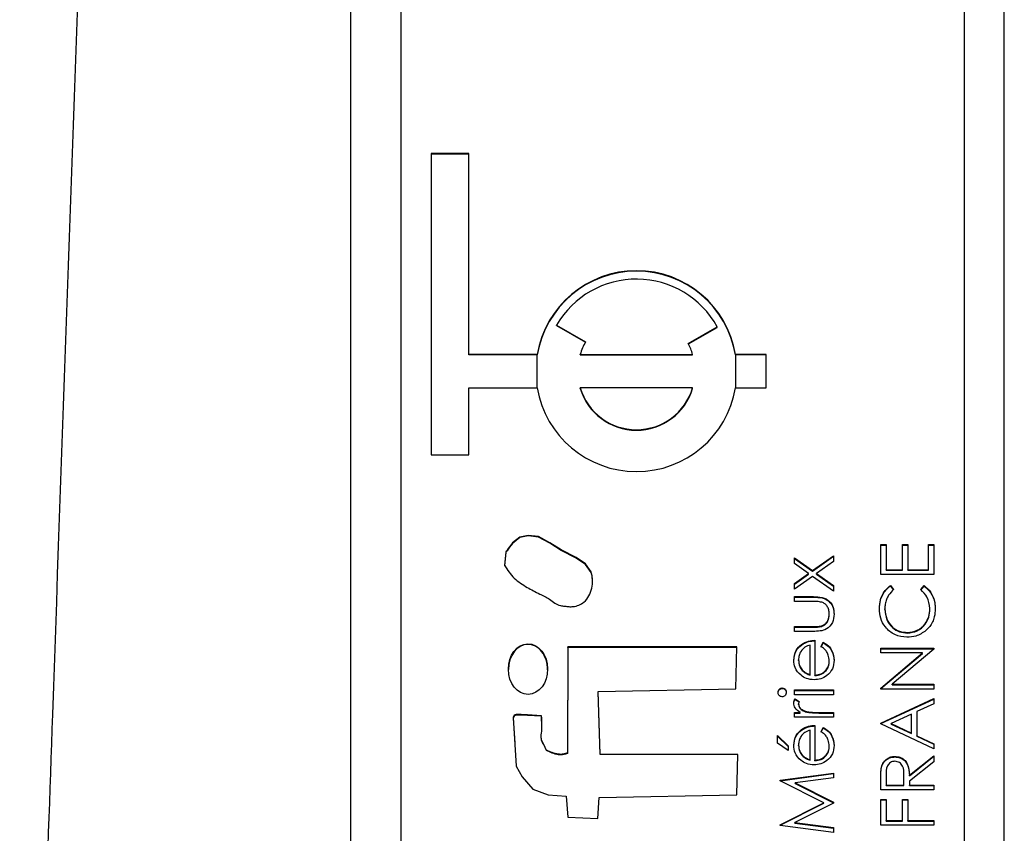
# Model space of a CAD drawing. Header units: millimetres. Extents: x 376 to 1489, y -51 to 902.
# Tile 17 of 30: x 1079 to 1089, y 425 to 433. Entities that reach past the tile are written whole.
import ezdxf

# ---------------------------------------------------------------- set-up
doc = ezdxf.new("R2010")
doc.units = ezdxf.units.MM

msp = doc.modelspace()

# ---------------------------------------------------------------- linework, layer by layer
at = {"color": 7, "linetype": 'Continuous', "lineweight": 25}
for p, q in [((1082.7687, 416.9726), (1082.7687, 454.5274)), ((1088.8687, 454.1117), (1088.8687, 414.1652)), ((1089.2687, 414.1652), (1089.2687, 454.1117)), ((1083.2687, 452.1143), (1083.2687, 416.1625)), ((1083.9437, 431.9414), (1083.5687, 431.9414)), ((1083.5687, 431.9414), (1083.5687, 428.9454)), ((1083.9437, 431.9362), (1083.5687, 431.9362)), ((1083.9437, 429.944), (1083.9437, 431.9414)), ((1084.8165, 430.2353), (1085.1051, 430.0689)), ((1084.8165, 430.2301), (1084.8165, 430.2353)), ((1084.8165, 430.2301), (1085.1029, 430.065)), ((1086.125, 430.0518), (1086.4138, 430.2183)), ((1086.1271, 430.0479), (1086.4138, 430.2131)), ((1086.4138, 430.2131), (1086.4138, 430.2183)), ((1084.6243, 429.944), (1083.9437, 429.944)), ((1083.9437, 429.9389), (1083.9437, 429.944)), ((1084.6243, 429.9389), (1083.9437, 429.9389)), ((1084.6243, 429.9389), (1084.6243, 429.944)), ((1085.0513, 429.944), (1086.1693, 429.944)), ((1085.0513, 429.9389), (1085.0513, 429.944)), ((1085.0513, 429.9389), (1086.1693, 429.9389)), ((1086.1693, 429.9389), (1086.1693, 429.944)), ((1086.902, 429.944), (1086.5963, 429.944)), ((1086.5963, 429.9389), (1086.5963, 429.944)), ((1086.902, 429.9389), (1086.5963, 429.9389)), ((1086.902, 429.6112), (1086.902, 429.944)), ((1083.9437, 428.9454), (1083.9437, 429.6112)), ((1083.9437, 429.6112), (1084.6243, 429.6112)), ((1086.1693, 429.6112), (1085.0513, 429.6112)), ((1085.0513, 429.606), (1085.0513, 429.6112)), ((1086.1693, 429.606), (1086.1693, 429.6112)), ((1086.5963, 429.6112), (1086.902, 429.6112)), ((1083.5687, 428.9454), (1083.9437, 428.9454)), ((1088.0395, 428.0525), (1088.0938, 428.0525)), ((1088.0395, 427.7544), (1088.0395, 428.0525)), ((1088.0395, 428.0473), (1088.0938, 428.0473)), ((1088.0938, 428.0525), (1088.0938, 427.8018)), ((1088.2566, 428.0525), (1088.3109, 428.0525)), ((1088.2566, 427.8018), (1088.2566, 428.0525)), ((1088.2566, 428.0473), (1088.3109, 428.0473)), ((1088.3109, 428.0525), (1088.3109, 427.8018)), ((1088.5144, 428.0525), (1088.5687, 428.0525)), ((1088.5144, 427.8018), (1088.5144, 428.0525)), ((1088.5144, 428.0473), (1088.5687, 428.0473)), ((1088.5687, 428.0525), (1088.5687, 427.7544)), ((1087.182, 427.921), (1087.361, 427.7934)), ((1087.182, 427.8645), (1087.182, 427.921)), ((1087.182, 427.9158), (1087.361, 427.7882)), ((1087.361, 427.7934), (1087.5687, 427.9413)), ((1087.361, 427.7882), (1087.5687, 427.9361)), ((1087.5687, 427.8849), (1087.4006, 427.7651)), ((1087.5687, 427.9413), (1087.5687, 427.8849)), ((1085.161, 427.7751), (1085.161, 427.7803)), ((1087.3215, 427.7651), (1087.182, 427.8645)), ((1087.361, 427.7882), (1087.361, 427.7934)), ((1088.0938, 427.8018), (1088.2566, 427.8018)), ((1088.0938, 427.7967), (1088.0938, 427.8018)), ((1088.0938, 427.7967), (1088.2566, 427.7967)), ((1088.2566, 427.7967), (1088.2566, 427.8018)), ((1088.3109, 427.8018), (1088.5144, 427.8018)), ((1088.3109, 427.7967), (1088.3109, 427.8018)), ((1088.3109, 427.7967), (1088.5144, 427.7967)), ((1088.5144, 427.7967), (1088.5144, 427.8018)), ((1087.182, 427.6657), (1087.3215, 427.7651)), ((1087.182, 427.6606), (1087.3215, 427.76)), ((1087.361, 427.737), (1087.182, 427.6093)), ((1087.3215, 427.76), (1087.3215, 427.7651)), ((1087.5687, 427.589), (1087.361, 427.737)), ((1087.4006, 427.7651), (1087.5687, 427.6454)), ((1087.4006, 427.76), (1087.4006, 427.7651)), ((1087.4006, 427.76), (1087.5687, 427.6402)), ((1088.5687, 427.7544), (1088.0395, 427.7544)), ((1087.182, 427.6093), (1087.182, 427.6657)), ((1087.5687, 427.6454), (1087.5687, 427.589)), ((1088.1366, 427.646), (1088.1684, 427.6045)), ((1088.1366, 427.6408), (1088.1366, 427.646)), ((1088.1366, 427.6408), (1088.1684, 427.5993)), ((1088.4398, 427.6045), (1088.4712, 427.646)), ((1088.4398, 427.5993), (1088.4712, 427.6408)), ((1088.4712, 427.6408), (1088.4712, 427.646)), ((1087.182, 427.5348), (1087.3702, 427.5348)), ((1087.182, 427.4873), (1087.182, 427.5348)), ((1087.182, 427.5296), (1087.3702, 427.5296)), ((1087.3613, 427.4873), (1087.182, 427.4873)), ((1087.3702, 427.5296), (1087.3702, 427.5348)), ((1088.0802, 427.4073), (1088.0802, 427.4125)), ((1088.5279, 427.4106), (1088.5279, 427.4158)), ((1087.5279, 427.3576), (1087.5279, 427.3628)), ((1087.182, 427.2367), (1087.3613, 427.2367)), ((1087.182, 427.1892), (1087.182, 427.2367)), ((1087.182, 427.2315), (1087.3613, 427.2315)), ((1087.3613, 427.2315), (1087.3613, 427.2367)), ((1087.4517, 427.239), (1087.4517, 427.2442)), ((1087.3667, 427.1892), (1087.182, 427.1892)), ((1087.3855, 427.1012), (1087.3855, 426.7556)), ((1088.3046, 427.1733), (1088.3046, 427.1785)), ((1084.9296, 427.0355), (1084.9241, 425.9809)), ((1084.9296, 427.0304), (1084.9241, 425.9757)), ((1086.6103, 427.0355), (1084.9296, 427.0355)), ((1084.9296, 427.0304), (1084.9296, 427.0355)), ((1086.6102, 427.0304), (1084.9296, 427.0304)), ((1086.5991, 426.6195), (1086.6103, 427.0355)), ((1087.2513, 427.054), (1087.2513, 427.0591)), ((1087.338, 426.7606), (1087.338, 427.0537)), ((1087.4465, 427.0387), (1087.4687, 427.0808)), ((1087.4465, 427.0335), (1087.4687, 427.0757)), ((1087.4687, 427.0757), (1087.4687, 427.0808)), ((1088.0395, 427.0227), (1088.5687, 427.0227)), ((1088.0395, 426.9753), (1088.0395, 427.0227)), ((1088.0395, 427.0175), (1088.5687, 427.0175)), ((1088.5687, 427.0119), (1088.1531, 426.6636)), ((1088.5687, 427.0227), (1088.5687, 427.0119)), ((1087.2227, 426.9009), (1087.2227, 426.9061)), ((1088.456, 426.9753), (1088.0395, 426.9753)), ((1088.0395, 426.6261), (1088.456, 426.9753)), ((1088.0395, 426.621), (1088.456, 426.9701)), ((1088.456, 426.9701), (1088.456, 426.9753)), ((1087.2589, 426.8014), (1087.2589, 426.8066)), ((1087.5279, 426.8914), (1087.5279, 426.8965)), ((1087.338, 426.7554), (1087.338, 426.7606)), ((1087.3855, 426.7505), (1087.3855, 426.7556)), ((1085.231, 426.5926), (1086.5991, 426.6195)), ((1087.0601, 426.6217), (1087.0601, 426.6269)), ((1087.182, 426.6066), (1087.5687, 426.6066)), ((1087.182, 426.5592), (1087.182, 426.6066)), ((1087.5687, 426.6066), (1087.5687, 426.5592)), ((1088.0395, 426.6162), (1088.0395, 426.6261)), ((1088.5687, 426.6162), (1088.0395, 426.6162)), ((1088.1531, 426.6636), (1088.5687, 426.6636)), ((1088.1531, 426.6584), (1088.1531, 426.6636)), ((1088.1531, 426.6584), (1088.5687, 426.6584)), ((1088.5687, 426.6636), (1088.5687, 426.6162)), ((1085.2514, 425.9689), (1085.231, 426.5926)), ((1085.231, 426.5874), (1085.231, 426.5926)), ((1085.2514, 425.9637), (1085.231, 426.5874)), ((1087.182, 426.6014), (1087.5687, 426.6014)), ((1087.5687, 426.5592), (1087.182, 426.5592)), ((1087.1884, 426.5185), (1087.2296, 426.4925)), ((1087.1884, 426.5133), (1087.1884, 426.5185)), ((1087.1884, 426.5133), (1087.2279, 426.4883)), ((1088.0395, 426.2774), (1088.5687, 426.5213)), ((1088.0395, 426.2723), (1088.5687, 426.5162)), ((1088.5687, 426.5213), (1088.5687, 426.4698)), ((1087.2227, 426.4631), (1087.2227, 426.4682)), ((1088.5687, 426.4698), (1088.399, 426.3917)), ((1084.6674, 426.295), (1084.6679, 426.3448)), ((1084.6679, 426.3448), (1084.6679, 426.3499)), ((1087.182, 426.383), (1087.2389, 426.383)), ((1087.182, 426.3356), (1087.182, 426.383)), ((1087.182, 426.3778), (1087.2389, 426.3778)), ((1087.5687, 426.3356), (1087.182, 426.3356)), ((1087.2389, 426.3778), (1087.2389, 426.383)), ((1087.306, 426.3863), (1087.306, 426.3915)), ((1087.4387, 426.383), (1087.5687, 426.383)), ((1087.4387, 426.3778), (1087.4387, 426.383)), ((1087.4387, 426.3778), (1087.5687, 426.3778)), ((1087.5687, 426.383), (1087.5687, 426.3356)), ((1088.3448, 426.3667), (1088.1426, 426.2735)), ((1088.3448, 426.1778), (1088.3448, 426.3667)), ((1088.399, 426.3917), (1088.399, 426.1521)), ((1087.3855, 426.2543), (1087.3855, 425.9087)), ((1087.4465, 426.1918), (1087.4687, 426.234)), ((1087.4465, 426.1866), (1087.4687, 426.2288)), ((1087.4687, 426.2288), (1087.4687, 426.234)), ((1088.0395, 426.2707), (1088.0395, 426.2774)), ((1088.5687, 426.02), (1088.0395, 426.2707)), ((1088.1426, 426.2735), (1088.3448, 426.1778)), ((1088.1426, 426.2683), (1088.1426, 426.2735)), ((1088.1426, 426.2683), (1088.3448, 426.1726)), ((1084.6645, 426.128), (1084.6645, 426.1229)), ((1087.0124, 426.1527), (1087.1209, 426.0511)), ((1087.0124, 426.0787), (1087.0124, 426.1527)), ((1087.0124, 426.1475), (1087.1209, 426.046)), ((1087.2513, 426.2071), (1087.2513, 426.2123)), ((1087.338, 425.9137), (1087.338, 426.2069)), ((1088.3448, 426.1726), (1088.3448, 426.1778)), ((1088.399, 426.1521), (1088.5687, 426.0717)), ((1088.399, 426.1469), (1088.399, 426.1521)), ((1088.399, 426.1469), (1088.5687, 426.0666)), ((1087.1209, 426.0036), (1087.0124, 426.0787)), ((1087.1209, 426.0511), (1087.1209, 426.0036)), ((1087.2227, 426.054), (1087.2227, 426.0592)), ((1087.5279, 426.0445), (1087.5279, 426.0496)), ((1088.5687, 426.0717), (1088.5687, 426.02)), ((1084.7156, 426.0035), (1084.7156, 426.0087)), ((1084.9241, 425.9757), (1084.9241, 425.9809)), ((1086.6198, 425.9661), (1085.2514, 425.9689)), ((1085.2514, 425.9637), (1085.2514, 425.9689)), ((1086.6197, 425.961), (1085.2514, 425.9637)), ((1086.6085, 425.565), (1086.6198, 425.9661)), ((1087.2589, 425.9545), (1087.2589, 425.9597)), ((1088.181, 425.9403), (1088.181, 425.9454)), ((1088.3244, 425.7581), (1088.5687, 425.9522)), ((1088.3244, 425.7529), (1088.5687, 425.947)), ((1088.5687, 425.9522), (1088.5687, 425.8936)), ((1087.338, 425.9086), (1087.338, 425.9137)), ((1087.3855, 425.9036), (1087.3855, 425.9087)), ((1088.0467, 425.8338), (1088.0467, 425.8389)), ((1088.5687, 425.8936), (1088.3244, 425.6994)), ((1087.0395, 425.7098), (1087.5687, 425.78)), ((1087.0395, 425.7047), (1087.5687, 425.7748)), ((1087.5687, 425.7324), (1087.1879, 425.6818)), ((1087.5687, 425.78), (1087.5687, 425.7324)), ((1088.0938, 425.76), (1088.0938, 425.6609)), ((1088.2701, 425.6609), (1088.2709, 425.7576)), ((1088.2701, 425.6557), (1088.2709, 425.7525)), ((1088.2709, 425.7576), (1088.2709, 425.7595)), ((1088.2709, 425.7525), (1088.2709, 425.7576)), ((1088.3244, 425.7529), (1088.3244, 425.7581)), ((1087.0395, 425.703), (1087.0395, 425.7098)), ((1087.4737, 425.4853), (1087.0395, 425.703)), ((1087.1879, 425.6818), (1087.5687, 425.491)), ((1087.1879, 425.6766), (1087.1879, 425.6818)), ((1087.1879, 425.6766), (1087.5687, 425.4858)), ((1088.0395, 425.6135), (1088.0395, 425.7192)), ((1088.0938, 425.6609), (1088.2701, 425.6609)), ((1088.0938, 425.6557), (1088.0938, 425.6609)), ((1088.0938, 425.6557), (1088.2701, 425.6557)), ((1088.2701, 425.6557), (1088.2701, 425.6609)), ((1088.3244, 425.6994), (1088.3244, 425.6609)), ((1088.3244, 425.6609), (1088.5687, 425.6609)), ((1088.3244, 425.6557), (1088.3244, 425.6609)), ((1088.3244, 425.6557), (1088.5687, 425.6557)), ((1088.5687, 425.6609), (1088.5687, 425.6135)), ((1084.913, 425.55), (1084.9297, 425.3422)), ((1085.2273, 425.33), (1085.2403, 425.538)), ((1085.2403, 425.538), (1086.6085, 425.565)), ((1088.5687, 425.6135), (1088.0395, 425.6135)), ((1087.0395, 425.2671), (1087.4737, 425.4853)), ((1087.0395, 425.262), (1087.4737, 425.4801)), ((1087.5687, 425.4803), (1087.187, 425.2888)), ((1087.4737, 425.4801), (1087.4737, 425.4853)), ((1087.5687, 425.491), (1087.5687, 425.4803)), ((1088.0395, 425.5186), (1088.0938, 425.5186)), ((1088.0395, 425.2612), (1088.0395, 425.5186)), ((1088.0395, 425.5134), (1088.0938, 425.5134)), ((1088.0938, 425.5186), (1088.0938, 425.3086)), ((1088.2566, 425.5186), (1088.3109, 425.5186)), ((1088.2566, 425.3086), (1088.2566, 425.5186)), ((1088.2566, 425.5134), (1088.3109, 425.5134)), ((1088.3109, 425.5186), (1088.3109, 425.3086)), ((1084.9297, 425.3422), (1085.2273, 425.33)), ((1087.0395, 425.2603), (1087.0395, 425.2671)), ((1087.5687, 425.1906), (1087.0395, 425.2603)), ((1087.187, 425.2888), (1087.5687, 425.2383)), ((1087.187, 425.2837), (1087.187, 425.2888)), ((1087.187, 425.2837), (1087.5687, 425.2332)), ((1087.5687, 425.2383), (1087.5687, 425.1906)), ((1088.5687, 425.2612), (1088.0395, 425.2612)), ((1088.0938, 425.3086), (1088.2566, 425.3086)), ((1088.0938, 425.3034), (1088.0938, 425.3086)), ((1088.0938, 425.3034), (1088.2566, 425.3034)), ((1088.2566, 425.3034), (1088.2566, 425.3086)), ((1088.3109, 425.3086), (1088.5687, 425.3086)), ((1088.3109, 425.3034), (1088.3109, 425.3086)), ((1088.3109, 425.3034), (1088.5687, 425.3034)), ((1088.5687, 425.3086), (1088.5687, 425.2612))]:
    msp.add_line(p, q, dxfattribs=at)
at = {"color": 8, "linetype": 'Continuous', "lineweight": 25}
for p, q in [((1084.6243, 429.6112), (1084.6243, 429.9389)), ((1086.5963, 429.9389), (1086.5963, 429.6112))]:
    msp.add_line(p, q, dxfattribs=at)
at = {"color": 7, "linetype": 'Continuous', "lineweight": 25, "flags": 128}
for points in [[(1085.161, 427.7803), (1085.1054, 427.8606), (1085.0123, 427.9238), (1084.8615, 428.0004), (1084.748, 428.0708), (1084.6373, 428.1321), (1084.5325, 428.1439), (1084.4515, 428.1268), (1084.3783, 428.0702), (1084.3489, 428.0319), (1084.3362, 428.0123), (1084.3261, 427.9957), (1084.3179, 427.9885), (1084.3133, 427.9847), (1084.312, 427.9826), (1084.3116, 427.9816), (1084.3115, 427.9811), (1084.3114, 427.9809), (1084.3114, 427.9808), (1084.3114, 427.9808), (1084.3114, 427.9807), (1084.3114, 427.9807), (1084.3114, 427.9807), (1084.2977, 427.8469)], [(1085.161, 427.7751), (1085.1054, 427.8555), (1085.0123, 427.9186), (1084.8615, 427.9953), (1084.748, 428.0656), (1084.6373, 428.127), (1084.5325, 428.1388), (1084.4515, 428.1216), (1084.3783, 428.065), (1084.3489, 428.0267), (1084.3362, 428.0071), (1084.3261, 427.9905), (1084.3179, 427.9834), (1084.3133, 427.9795), (1084.312, 427.9774), (1084.3116, 427.9764), (1084.3115, 427.9759), (1084.3114, 427.9757), (1084.3114, 427.9756), (1084.3114, 427.9756), (1084.3114, 427.9756), (1084.3114, 427.9756), (1084.3114, 427.9755), (1084.2977, 427.8417)], [(1084.6679, 426.3499), (1084.5263, 426.3591), (1084.464, 426.362), (1084.4365, 426.3625), (1084.415, 426.3626), (1084.4046, 426.3598), (1084.3954, 426.3528), (1084.388, 426.3419), (1084.3862, 426.3367), (1084.3857, 426.3344), (1084.3856, 426.3334), (1084.3855, 426.3329), (1084.3855, 426.3327), (1084.3855, 426.3327), (1084.3855, 426.3326), (1084.3855, 426.3326), (1084.3855, 426.3326), (1084.3855, 426.3326), (1084.4142, 425.8506), (1084.4726, 425.7431), (1084.5815, 425.6209), (1084.7323, 425.5642), (1084.913, 425.55)], [(1084.6679, 426.3448), (1084.5263, 426.3539), (1084.464, 426.3568), (1084.4365, 426.3574), (1084.415, 426.3574), (1084.4046, 426.3546), (1084.3954, 426.3476), (1084.388, 426.3367), (1084.3862, 426.3315), (1084.3857, 426.3292), (1084.3856, 426.3282), (1084.3855, 426.3278), (1084.3855, 426.3276), (1084.3855, 426.3275), (1084.3855, 426.3274), (1084.3855, 426.3274), (1084.3855, 426.3274), (1084.3855, 426.3274), (1084.4002, 426.0794)]]:
    msp.add_lwpolyline(points, dxfattribs=at)
at = {"color": 7, "linetype": 'Continuous', "lineweight": 25}
for centre, radius, start, end in [((1085.6103, 429.7762), 1.0002, 9.65778, 170.34222), ((1085.6103, 429.7711), 1.0002, 9.65778, 170.34222), ((1085.6103, 429.7759), 0.9172, 28.84033, 149.94011), ((1085.6091, 429.7775), 0.5821, 149.96599, 163.37672), ((1085.6116, 429.7775), 0.5821, 16.62308, 28.11319), ((1085.6103, 429.7789), 1.0002, 189.65778, 350.34222), ((1085.6103, 429.7785), 0.5835, 196.66533, 343.33467), ((1085.6103, 429.7733), 0.5835, 196.66533, 343.33467)]:
    msp.add_arc(centre, radius, start, end, dxfattribs=at)
msp.add_ellipse((1084.5321, 426.8145), major_axis=(-0.0021, 0.2513), ratio=0.777086, dxfattribs=at)
for start_param, end_param in [(6.283142, 7.843176), (4.701584, 6.283142)]:
    msp.add_ellipse((1084.5321, 426.8094), major_axis=(-0.0021, 0.2513), ratio=0.777086, start_param=start_param, end_param=end_param, dxfattribs=at)
for points, knots in [([(1080.9986, 459.3242), (1080.9039, 456.8078), (1080.7086, 451.6216), (1080.4155, 443.6118), (1080.1114, 435.1416), (1079.7964, 426.2109), (1079.5855, 420.1035), (1079.4774, 416.973)], [0, 0, 0, 0, 0.178264, 0.367396, 0.567396, 0.778264, 1, 1, 1, 1]), ([(1084.2977, 427.8469), (1084.3277, 427.8017), (1084.3869, 427.7122), (1084.5188, 427.6284), (1084.6381, 427.5636), (1084.7364, 427.5223), (1084.7952, 427.4687), (1084.8482, 427.4468), (1084.8969, 427.4402), (1084.9388, 427.4348), (1085.0057, 427.4353), (1085.0845, 427.4665), (1085.1426, 427.5411), (1085.1696, 427.6184), (1085.1778, 427.7006), (1085.1665, 427.754), (1085.161, 427.7803)], [0, 0, 0, 0, 0.127527, 0.252262, 0.364104, 0.452112, 0.502009, 0.551538, 0.585124, 0.618565, 0.651733, 0.743689, 0.806528, 0.870984, 0.93641, 1, 1, 1, 1]), ([(1085.1725, 427.684), (1085.1729, 427.6879), (1085.1761, 427.7186), (1085.168, 427.7488), (1085.161, 427.7751)], [0, 0, 0, 0, 0.129202, 1, 1, 1, 1]), ([(1088.0259, 427.4154), (1088.028, 427.4456), (1088.0313, 427.4954), (1088.0587, 427.5595), (1088.0913, 427.6086), (1088.1215, 427.6335), (1088.1366, 427.646)], [0, 0, 0, 0, 0.33969, 0.55984, 0.77993, 1, 1, 1, 1]), ([(1088.0259, 427.4103), (1088.028, 427.4405), (1088.0313, 427.4903), (1088.0587, 427.5543), (1088.0913, 427.6035), (1088.1215, 427.6284), (1088.1366, 427.6408)], [0, 0, 0, 0, 0.33969, 0.55984, 0.77993, 1, 1, 1, 1]), ([(1088.1684, 427.6045), (1088.1504, 427.5872), (1088.1207, 427.5588), (1088.0956, 427.5072), (1088.0823, 427.4606), (1088.0809, 427.4285), (1088.0802, 427.4125)], [0, 0, 0, 0, 0.339327, 0.559466, 0.779727, 1, 1, 1, 1]), ([(1088.5279, 427.4158), (1088.523, 427.4566), (1088.514, 427.5297), (1088.4625, 427.5816), (1088.4398, 427.6045)], [0, 0, 0, 0, 0.558772, 1, 1, 1, 1]), ([(1088.4712, 427.646), (1088.4938, 427.6258), (1088.531, 427.5926), (1088.5629, 427.5307), (1088.5796, 427.4745), (1088.5814, 427.4355), (1088.5822, 427.4161)], [0, 0, 0, 0, 0.3393414, 0.5595148, 0.7797196, 1, 1, 1, 1]), ([(1088.4712, 427.6408), (1088.4938, 427.6207), (1088.531, 427.5874), (1088.5629, 427.5255), (1088.5796, 427.4693), (1088.5814, 427.4304), (1088.5822, 427.4109)], [0, 0, 0, 0, 0.339341, 0.559515, 0.77972, 1, 1, 1, 1]), ([(1087.4555, 427.4795), (1087.4381, 427.4824), (1087.4069, 427.4876), (1087.3752, 427.4874), (1087.3613, 427.4873)], [0, 0, 0, 0, 0.559371, 1, 1, 1, 1]), ([(1087.3702, 427.5348), (1087.3991, 427.5343), (1087.4565, 427.5335), (1087.532, 427.4963), (1087.5712, 427.4302), (1087.574, 427.385), (1087.5754, 427.3623)], [0, 0, 0, 0, 0.281501, 0.559646, 0.779298, 1, 1, 1, 1]), ([(1087.3702, 427.5296), (1087.3991, 427.5292), (1087.4565, 427.5283), (1087.532, 427.4912), (1087.5712, 427.425), (1087.574, 427.3798), (1087.5754, 427.3572)], [0, 0, 0, 0, 0.281501, 0.559646, 0.779298, 1, 1, 1, 1]), ([(1087.5279, 427.3628), (1087.5271, 427.3765), (1087.5255, 427.4039), (1087.509, 427.4391), (1087.485, 427.4658), (1087.4654, 427.4749), (1087.4555, 427.4795)], [0, 0, 0, 0, 0.28027, 0.560007, 0.780074, 1, 1, 1, 1]), ([(1088.301, 427.1311), (1088.2595, 427.1359), (1088.1766, 427.1456), (1088.0857, 427.2237), (1088.0332, 427.3179), (1088.0283, 427.3829), (1088.0259, 427.4154)], [0, 0, 0, 0, 0.279512, 0.55908, 0.779374, 1, 1, 1, 1]), ([(1088.0802, 427.4125), (1088.0841, 427.3787), (1088.0918, 427.3112), (1088.1492, 427.2326), (1088.2247, 427.1857), (1088.278, 427.1809), (1088.3046, 427.1785)], [0, 0, 0, 0, 0.279856, 0.559519, 0.779686, 1, 1, 1, 1]), ([(1088.0802, 427.4073), (1088.0841, 427.3736), (1088.0918, 427.3061), (1088.1492, 427.2274), (1088.2247, 427.1806), (1088.278, 427.1757), (1088.3046, 427.1733)], [0, 0, 0, 0, 0.279856, 0.559519, 0.779686, 1, 1, 1, 1]), ([(1088.3046, 427.1785), (1088.3388, 427.1825), (1088.4073, 427.1906), (1088.4811, 427.2568), (1088.5223, 427.3353), (1088.5261, 427.3889), (1088.5279, 427.4158)], [0, 0, 0, 0, 0.279434, 0.558921, 0.779283, 1, 1, 1, 1]), ([(1088.3046, 427.1733), (1088.3388, 427.1774), (1088.4073, 427.1854), (1088.4811, 427.2516), (1088.5223, 427.3302), (1088.5261, 427.3838), (1088.5279, 427.4106)], [0, 0, 0, 0, 0.279434, 0.558921, 0.779283, 1, 1, 1, 1]), ([(1088.5822, 427.4161), (1088.5807, 427.3883), (1088.5781, 427.3425), (1088.5564, 427.2822), (1088.5286, 427.2355), (1088.5027, 427.2106), (1088.4897, 427.1981)], [0, 0, 0, 0, 0.339838, 0.559927, 0.779959, 1, 1, 1, 1]), ([(1087.5754, 427.3623), (1087.5731, 427.3329), (1087.5685, 427.2744), (1087.4911, 427.1922), (1087.414, 427.1904), (1087.3667, 427.1892)], [0, 0, 0, 0, 0.28097, 0.559785, 1, 1, 1, 1]), ([(1087.4517, 427.2442), (1087.4647, 427.25), (1087.4906, 427.2617), (1087.5216, 427.3042), (1087.5255, 427.3406), (1087.5279, 427.3628)], [0, 0, 0, 0, 0.280117, 0.560544, 1, 1, 1, 1]), ([(1087.4517, 427.239), (1087.4647, 427.2448), (1087.4906, 427.2565), (1087.5216, 427.299), (1087.5255, 427.3354), (1087.5279, 427.3576)], [0, 0, 0, 0, 0.280117, 0.560544, 1, 1, 1, 1]), ([(1087.3613, 427.2367), (1087.3783, 427.2366), (1087.4087, 427.2365), (1087.4386, 427.2418), (1087.4517, 427.2442)], [0, 0, 0, 0, 0.560377, 1, 1, 1, 1]), ([(1087.3613, 427.2315), (1087.3783, 427.2315), (1087.4087, 427.2314), (1087.4386, 427.2367), (1087.4517, 427.239)], [0, 0, 0, 0, 0.560377, 1, 1, 1, 1]), ([(1088.4897, 427.1981), (1088.4576, 427.1762), (1088.4003, 427.1371), (1088.3314, 427.1329), (1088.301, 427.1311)], [0, 0, 0, 0, 0.5590286, 1, 1, 1, 1]), ([(1087.2513, 427.0591), (1087.2745, 427.0729), (1087.3162, 427.0975), (1087.3643, 427.1), (1087.3855, 427.1012)], [0, 0, 0, 0, 0.558897, 1, 1, 1, 1]), ([(1087.2513, 427.054), (1087.2745, 427.0677), (1087.3162, 427.0923), (1087.3643, 427.0949), (1087.3855, 427.096)], [0, 0, 0, 0, 0.558897, 1, 1, 1, 1]), ([(1087.1752, 426.9036), (1087.1792, 426.938), (1087.1863, 426.9994), (1087.2314, 427.0408), (1087.2513, 427.0591)], [0, 0, 0, 0, 0.5589188, 1, 1, 1, 1]), ([(1087.1752, 426.8985), (1087.1792, 426.9328), (1087.1863, 426.9942), (1087.2314, 427.0357), (1087.2513, 427.054)], [0, 0, 0, 0, 0.558919, 1, 1, 1, 1]), ([(1087.338, 427.0537), (1087.3197, 427.0479), (1087.2831, 427.0364), (1087.2463, 426.9958), (1087.2262, 426.9508), (1087.2238, 426.921), (1087.2227, 426.9061)], [0, 0, 0, 0, 0.280138, 0.559194, 0.779598, 1, 1, 1, 1]), ([(1087.5279, 426.8965), (1087.5261, 426.916), (1087.5229, 426.9481), (1087.5034, 426.989), (1087.4777, 427.0172), (1087.4569, 427.0315), (1087.4465, 427.0387)], [0, 0, 0, 0, 0.339465, 0.559626, 0.779498, 1, 1, 1, 1]), ([(1087.4687, 427.0808), (1087.4862, 427.0701), (1087.5212, 427.0485), (1087.5661, 426.9878), (1087.5719, 426.9348), (1087.5754, 426.9025)], [0, 0, 0, 0, 0.280919, 0.561407, 1, 1, 1, 1]), ([(1087.4687, 427.0757), (1087.4862, 427.0649), (1087.5212, 427.0434), (1087.5661, 426.9826), (1087.5719, 426.9296), (1087.5754, 426.8973)], [0, 0, 0, 0, 0.280919, 0.561407, 1, 1, 1, 1]), ([(1087.2473, 426.7527), (1087.2239, 426.7764), (1087.1821, 426.8188), (1087.1773, 426.8777), (1087.1752, 426.9036)], [0, 0, 0, 0, 0.558577, 1, 1, 1, 1]), ([(1087.2227, 426.9061), (1087.2244, 426.8856), (1087.2276, 426.8489), (1087.2493, 426.8195), (1087.2589, 426.8066)], [0, 0, 0, 0, 0.559458, 1, 1, 1, 1]), ([(1087.2227, 426.9009), (1087.2244, 426.8804), (1087.2276, 426.8438), (1087.2493, 426.8143), (1087.2589, 426.8014)], [0, 0, 0, 0, 0.559458, 1, 1, 1, 1]), ([(1087.5754, 426.9025), (1087.5728, 426.8731), (1087.5675, 426.8144), (1087.5111, 426.7513), (1087.445, 426.7145), (1087.3992, 426.7103), (1087.3764, 426.7082)], [0, 0, 0, 0, 0.2798853, 0.5588589, 0.779462, 1, 1, 1, 1]), ([(1087.2589, 426.8066), (1087.272, 426.795), (1087.2954, 426.7744), (1087.3249, 426.7648), (1087.338, 426.7606)], [0, 0, 0, 0, 0.5587953, 1, 1, 1, 1]), ([(1087.2589, 426.8014), (1087.272, 426.7899), (1087.2954, 426.7692), (1087.3249, 426.7597), (1087.338, 426.7554)], [0, 0, 0, 0, 0.558795, 1, 1, 1, 1]), ([(1087.3855, 426.7556), (1087.4064, 426.7581), (1087.4483, 426.7629), (1087.4957, 426.8003), (1087.5239, 426.8472), (1087.5266, 426.8801), (1087.5279, 426.8965)], [0, 0, 0, 0, 0.279963, 0.559359, 0.779526, 1, 1, 1, 1]), ([(1087.3855, 426.7505), (1087.4064, 426.7529), (1087.4483, 426.7578), (1087.4957, 426.7951), (1087.5239, 426.842), (1087.5266, 426.8749), (1087.5279, 426.8914)], [0, 0, 0, 0, 0.2799631, 0.5593589, 0.7795256, 1, 1, 1, 1]), ([(1087.3764, 426.7082), (1087.3501, 426.7106), (1087.3031, 426.7148), (1087.2643, 426.7411), (1087.2473, 426.7527)], [0, 0, 0, 0, 0.5594271, 1, 1, 1, 1]), ([(1087.0191, 426.5827), (1087.0198, 426.5889), (1087.0211, 426.6015), (1087.0317, 426.616), (1087.0452, 426.6254), (1087.0551, 426.6264), (1087.0601, 426.6269)], [0, 0, 0, 0, 0.279869, 0.559866, 0.779911, 1, 1, 1, 1]), ([(1087.0191, 426.5775), (1087.0198, 426.5838), (1087.0211, 426.5963), (1087.0317, 426.6108), (1087.0452, 426.6202), (1087.0551, 426.6212), (1087.0601, 426.6217)], [0, 0, 0, 0, 0.279869, 0.559866, 0.779911, 1, 1, 1, 1]), ([(1087.0601, 426.6269), (1087.0663, 426.626), (1087.0788, 426.6242), (1087.0917, 426.6115), (1087.0995, 426.5974), (1087.1002, 426.5876), (1087.1005, 426.5827)], [0, 0, 0, 0, 0.27916, 0.558862, 0.779356, 1, 1, 1, 1]), ([(1087.0601, 426.6217), (1087.0663, 426.6208), (1087.0788, 426.619), (1087.0917, 426.6064), (1087.0995, 426.5922), (1087.1002, 426.5824), (1087.1005, 426.5775)], [0, 0, 0, 0, 0.27916, 0.558862, 0.779356, 1, 1, 1, 1]), ([(1087.0601, 426.5388), (1087.0538, 426.5397), (1087.0413, 426.5414), (1087.0282, 426.5538), (1087.0203, 426.5679), (1087.0195, 426.5778), (1087.0191, 426.5827)], [0, 0, 0, 0, 0.2792893, 0.5588967, 0.7794517, 1, 1, 1, 1]), ([(1087.1005, 426.5827), (1087.0999, 426.5765), (1087.0985, 426.5641), (1087.088, 426.5498), (1087.0747, 426.5405), (1087.0649, 426.5394), (1087.0601, 426.5388)], [0, 0, 0, 0, 0.279784, 0.559698, 0.779921, 1, 1, 1, 1]), ([(1087.1752, 426.4772), (1087.1762, 426.4854), (1087.1779, 426.5001), (1087.1852, 426.5129), (1087.1884, 426.5185)], [0, 0, 0, 0, 0.559243, 1, 1, 1, 1]), ([(1087.1752, 426.4721), (1087.1762, 426.4803), (1087.1779, 426.4949), (1087.1852, 426.5077), (1087.1884, 426.5133)], [0, 0, 0, 0, 0.559243, 1, 1, 1, 1]), ([(1087.2389, 426.383), (1087.2207, 426.3963), (1087.1954, 426.4148), (1087.1775, 426.4511), (1087.176, 426.4685), (1087.1752, 426.4772)], [0, 0, 0, 0, 0.558788, 0.779481, 1, 1, 1, 1]), ([(1087.2296, 426.4925), (1087.2275, 426.4881), (1087.2239, 426.4804), (1087.2231, 426.4719), (1087.2227, 426.4682)], [0, 0, 0, 0, 0.560396, 1, 1, 1, 1]), ([(1087.2227, 426.4682), (1087.2251, 426.4571), (1087.23, 426.4346), (1087.2611, 426.4059), (1087.289, 426.3969), (1087.306, 426.3915)], [0, 0, 0, 0, 0.278336, 0.558768, 1, 1, 1, 1]), ([(1087.2227, 426.4631), (1087.2251, 426.4519), (1087.23, 426.4295), (1087.2611, 426.4007), (1087.289, 426.3918), (1087.306, 426.3863)], [0, 0, 0, 0, 0.278336, 0.558768, 1, 1, 1, 1]), ([(1084.7156, 426.0087), (1084.7033, 426.0358), (1084.6869, 426.0721), (1084.6581, 426.1259), (1084.6745, 426.2162), (1084.6707, 426.2928), (1084.6679, 426.3499)], [0, 0, 0, 0, 0.254867, 0.341367, 0.507922, 1, 1, 1, 1]), ([(1087.306, 426.3915), (1087.3306, 426.3884), (1087.3747, 426.3828), (1087.4191, 426.3829), (1087.4387, 426.383)], [0, 0, 0, 0, 0.559636, 1, 1, 1, 1]), ([(1087.306, 426.3863), (1087.3306, 426.3832), (1087.3747, 426.3776), (1087.4191, 426.3778), (1087.4387, 426.3778)], [0, 0, 0, 0, 0.559636, 1, 1, 1, 1]), ([(1087.2513, 426.2123), (1087.2745, 426.226), (1087.3162, 426.2506), (1087.3643, 426.2532), (1087.3855, 426.2543)], [0, 0, 0, 0, 0.558897, 1, 1, 1, 1]), ([(1087.2513, 426.2071), (1087.2745, 426.2208), (1087.3162, 426.2454), (1087.3643, 426.248), (1087.3855, 426.2491)], [0, 0, 0, 0, 0.558897, 1, 1, 1, 1]), ([(1087.4687, 426.234), (1087.4862, 426.2232), (1087.5212, 426.2016), (1087.5661, 426.1409), (1087.5719, 426.0879), (1087.5754, 426.0556)], [0, 0, 0, 0, 0.280919, 0.561407, 1, 1, 1, 1]), ([(1087.4687, 426.2288), (1087.4862, 426.218), (1087.5212, 426.1965), (1087.5661, 426.1357), (1087.5719, 426.0827), (1087.5754, 426.0504)], [0, 0, 0, 0, 0.280919, 0.561407, 1, 1, 1, 1]), ([(1084.7156, 426.0035), (1084.7043, 426.0308), (1084.6892, 426.0674), (1084.6639, 426.1057), (1084.6649, 426.1194), (1084.6652, 426.1228)], [0, 0, 0, 0, 0.688573, 0.92227, 1, 1, 1, 1]), ([(1087.1752, 426.0567), (1087.1792, 426.0911), (1087.1863, 426.1525), (1087.2314, 426.194), (1087.2513, 426.2123)], [0, 0, 0, 0, 0.558919, 1, 1, 1, 1]), ([(1087.1752, 426.0516), (1087.1792, 426.0859), (1087.1863, 426.1473), (1087.2314, 426.1888), (1087.2513, 426.2071)], [0, 0, 0, 0, 0.558919, 1, 1, 1, 1]), ([(1087.338, 426.2069), (1087.3197, 426.2011), (1087.2831, 426.1895), (1087.2463, 426.1489), (1087.2262, 426.1039), (1087.2238, 426.0741), (1087.2227, 426.0592)], [0, 0, 0, 0, 0.280138, 0.559194, 0.779598, 1, 1, 1, 1]), ([(1087.5279, 426.0496), (1087.5261, 426.0691), (1087.5229, 426.1012), (1087.5034, 426.1421), (1087.4777, 426.1704), (1087.4569, 426.1847), (1087.4465, 426.1918)], [0, 0, 0, 0, 0.3394652, 0.5596261, 0.7794983, 1, 1, 1, 1]), ([(1087.2473, 425.9058), (1087.2239, 425.9295), (1087.1821, 425.9719), (1087.1773, 426.0308), (1087.1752, 426.0567)], [0, 0, 0, 0, 0.5585773, 1, 1, 1, 1]), ([(1087.2227, 426.0592), (1087.2244, 426.0387), (1087.2276, 426.0021), (1087.2493, 425.9726), (1087.2589, 425.9597)], [0, 0, 0, 0, 0.559458, 1, 1, 1, 1]), ([(1087.2227, 426.054), (1087.2244, 426.0335), (1087.2276, 425.9969), (1087.2493, 425.9675), (1087.2589, 425.9545)], [0, 0, 0, 0, 0.559458, 1, 1, 1, 1]), ([(1087.5754, 426.0556), (1087.5728, 426.0262), (1087.5675, 425.9675), (1087.5111, 425.9044), (1087.445, 425.8676), (1087.3992, 425.8634), (1087.3764, 425.8613)], [0, 0, 0, 0, 0.279885, 0.558859, 0.779462, 1, 1, 1, 1]), ([(1087.3855, 425.9087), (1087.4064, 425.9112), (1087.4483, 425.916), (1087.4957, 425.9534), (1087.5239, 426.0003), (1087.5266, 426.0332), (1087.5279, 426.0496)], [0, 0, 0, 0, 0.279963, 0.559359, 0.779526, 1, 1, 1, 1]), ([(1087.3855, 425.9036), (1087.4064, 425.906), (1087.4483, 425.9109), (1087.4957, 425.9482), (1087.5239, 425.9951), (1087.5266, 426.028), (1087.5279, 426.0445)], [0, 0, 0, 0, 0.2799631, 0.5593589, 0.7795256, 1, 1, 1, 1]), ([(1084.9241, 425.9809), (1084.9104, 425.976), (1084.8812, 425.9656), (1084.8071, 425.9668), (1084.7538, 425.9912), (1084.7156, 426.0087)], [0, 0, 0, 0, 0.1990812, 0.4268053, 1, 1, 1, 1]), ([(1084.9241, 425.9757), (1084.9104, 425.9708), (1084.8812, 425.9604), (1084.8071, 425.9616), (1084.7538, 425.9861), (1084.7156, 426.0035)], [0, 0, 0, 0, 0.199081, 0.426805, 1, 1, 1, 1]), ([(1087.2589, 425.9597), (1087.272, 425.9481), (1087.2954, 425.9275), (1087.3249, 425.9179), (1087.338, 425.9137)], [0, 0, 0, 0, 0.558795, 1, 1, 1, 1]), ([(1087.2589, 425.9545), (1087.272, 425.943), (1087.2954, 425.9223), (1087.3249, 425.9128), (1087.338, 425.9086)], [0, 0, 0, 0, 0.558795, 1, 1, 1, 1]), ([(1088.0467, 425.8389), (1088.0522, 425.8555), (1088.0632, 425.8887), (1088.0989, 425.9236), (1088.1399, 425.9428), (1088.1673, 425.9446), (1088.181, 425.9454)], [0, 0, 0, 0, 0.279797, 0.5595, 0.779626, 1, 1, 1, 1]), ([(1088.0467, 425.8338), (1088.0522, 425.8504), (1088.0632, 425.8835), (1088.0989, 425.9184), (1088.1399, 425.9377), (1088.1673, 425.9394), (1088.181, 425.9403)], [0, 0, 0, 0, 0.2797971, 0.5594998, 0.7796265, 1, 1, 1, 1]), ([(1088.181, 425.9454), (1088.1977, 425.9441), (1088.2312, 425.9413), (1088.2756, 425.9152), (1088.3201, 425.8556), (1088.3226, 425.7983), (1088.3244, 425.7581)], [0, 0, 0, 0, 0.18712, 0.373979, 0.560911, 1, 1, 1, 1]), ([(1088.181, 425.9403), (1088.1977, 425.9389), (1088.2312, 425.9361), (1088.2756, 425.91), (1088.3201, 425.8504), (1088.3226, 425.7931), (1088.3244, 425.7529)], [0, 0, 0, 0, 0.18712, 0.373979, 0.560911, 1, 1, 1, 1]), ([(1087.3764, 425.8613), (1087.3501, 425.8637), (1087.3031, 425.8679), (1087.2643, 425.8942), (1087.2473, 425.9058)], [0, 0, 0, 0, 0.559427, 1, 1, 1, 1]), ([(1088.0395, 425.7192), (1088.0394, 425.7417), (1088.0393, 425.7817), (1088.0444, 425.8215), (1088.0467, 425.8389)], [0, 0, 0, 0, 0.56024, 1, 1, 1, 1]), ([(1088.0395, 425.714), (1088.0394, 425.7365), (1088.0393, 425.7766), (1088.0444, 425.8163), (1088.0467, 425.8338)], [0, 0, 0, 0, 0.56024, 1, 1, 1, 1]), ([(1088.1809, 425.898), (1088.1731, 425.8974), (1088.1576, 425.8963), (1088.1365, 425.8858), (1088.1186, 425.8709), (1088.0927, 425.8317), (1088.0933, 425.7919), (1088.0938, 425.76)], [0, 0, 0, 0, 0.125307, 0.250617, 0.375954, 0.501281, 1, 1, 1, 1]), ([(1088.2709, 425.7576), (1088.2708, 425.7901), (1088.2707, 425.8307), (1088.2448, 425.8708), (1088.2205, 425.8918), (1088.1967, 425.8955), (1088.1809, 425.898)], [0, 0, 0, 0, 0.499827, 0.625498, 0.751208, 1, 1, 1, 1])]:
    msp.add_open_spline(points, degree=3, knots=knots, dxfattribs=at)

doc.saveas('drawing.dxf')
